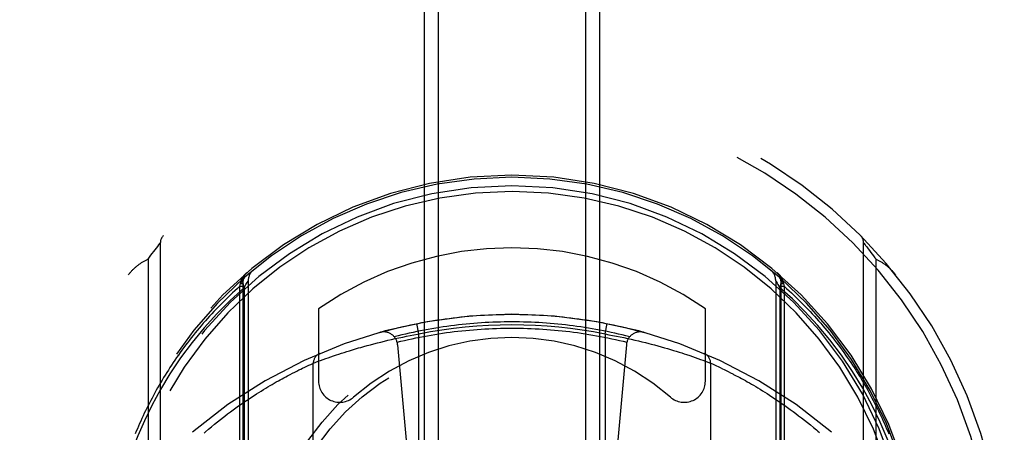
# Model space of a CAD drawing. Header units: inches. Extents: x 0 to 253, y 0 to 164.
# Tile 27 of 97: x 81.429 to 82.829, y 50.529 to 51.115. Entities that reach past the tile are written whole.
import ezdxf

# ---------------------------------------------------------------- set-up
doc = ezdxf.new("R2010")
doc.units = ezdxf.units.IN
doc.header["$LTSCALE"] = 13.939812
doc.header["$MEASUREMENT"] = 0
doc.linetypes.add('HIDDEN', pattern=[0.2, 0.1, -0.1])
doc.layers.add('RIGHTHAND_DOOR_ASSEMBLY', color=7, linetype='CONTINUOUS')

msp = doc.modelspace()

# ---------------------------------------------------------------- linework, layer by layer
at = {"layer": 'RIGHTHAND_DOOR_ASSEMBLY', "color": 8, "linetype": 'HIDDEN'}
for p, q in [((82.0038, 79.1721), (82.0038, 47.1704)), ((82.0238, 79.1722), (82.0238, 47.1704)), ((82.2338, 47.1704), (82.2338, 79.1722)), ((82.2538, 47.1704), (82.2538, 79.1721)), ((81.6232, 50.791), (81.6251, 50.7934)), ((81.6251, 50.7934), (81.6269, 50.7957)), ((81.6269, 50.7957), (81.6286, 50.7978)), ((81.6286, 50.7978), (81.6287, 50.798)), ((81.6287, 50.798), (81.6288, 50.7981)), ((81.6288, 50.7982), (81.6288, 49.8307)), ((81.6288, 50.7981), (81.6288, 50.7982)), ((82.6288, 49.8307), (82.6288, 50.7982)), ((82.6289, 50.7981), (82.6289, 50.798)), ((82.6289, 50.798), (82.6291, 50.7978)), ((82.6291, 50.7978), (82.6308, 50.7957)), ((82.6308, 50.7957), (82.6315, 50.7948)), ((82.6315, 50.7948), (82.6333, 50.7925)), ((82.6333, 50.7925), (82.6353, 50.7899)), ((81.6113, 50.7751), (81.6134, 50.7781)), ((81.6134, 50.7781), (81.6155, 50.7808)), ((81.6155, 50.7808), (81.6173, 50.7833)), ((81.6173, 50.7833), (81.6194, 50.7861)), ((81.6194, 50.7861), (81.6213, 50.7885)), ((81.6213, 50.7885), (81.6232, 50.791)), ((82.6353, 50.7899), (82.6373, 50.7873)), ((82.6373, 50.7873), (82.6392, 50.7848)), ((82.6392, 50.7848), (82.6409, 50.7825)), ((82.6409, 50.7825), (82.6428, 50.78)), ((82.6428, 50.78), (82.6448, 50.7773)), ((81.6113, 50.7751), (81.6113, 49.8538)), ((82.6448, 50.7773), (82.6464, 50.7751)), ((82.6464, 49.8538), (82.6464, 50.7751)), ((81.7419, 50.7367), (81.7429, 50.7406)), ((81.7419, 50.7367), (81.7463, 50.7367)), ((81.7419, 49.7033), (81.7419, 50.7367)), ((81.7429, 50.7406), (81.7432, 50.7425)), ((81.7429, 50.7406), (81.7463, 50.7406)), ((81.7432, 50.7425), (81.7433, 50.7432)), ((81.7463, 50.7444), (81.7463, 49.7282)), ((81.7463, 50.7443), (81.7463, 50.7444)), ((81.748, 50.7347), (81.7506, 50.7392)), ((81.7506, 50.7392), (81.7525, 50.7423)), ((81.7538, 50.7445), (81.7538, 49.7415)), ((82.5038, 50.7445), (82.5038, 49.7415)), ((82.507, 50.7392), (82.5097, 50.7347)), ((82.5113, 50.7444), (82.5113, 50.7443)), ((82.5113, 50.7444), (82.5113, 49.7282)), ((82.5113, 50.7406), (82.5148, 50.7406)), ((82.5113, 50.7367), (82.5157, 50.7367)), ((82.5143, 50.7432), (82.5145, 50.7425)), ((82.5145, 50.7425), (82.5148, 50.7406)), ((82.5148, 50.7406), (82.5157, 50.7367)), ((82.5157, 50.7367), (82.5157, 49.7033)), ((81.748, 50.7346), (81.748, 49.7488)), ((82.5097, 50.7347), (82.5097, 49.7487)), ((81.8538, 50.7048), (81.8538, 50.602)), ((82.4038, 50.602), (82.4038, 50.7048)), ((81.9963, 50.669), (81.9934, 50.6837)), ((82.2613, 50.669), (82.2642, 50.6837)), ((81.9787, 50.6657), (81.984, 50.6667)), ((81.984, 50.6667), (81.9893, 50.6677)), ((81.9963, 49.9549), (81.9963, 50.669)), ((82.2613, 50.669), (82.2666, 50.668)), ((82.2613, 50.669), (82.2613, 49.9549)), ((82.2666, 50.668), (82.2719, 50.667)), ((82.2719, 50.667), (82.2772, 50.666)), ((82.2772, 50.666), (82.2825, 50.665)), ((81.9182, 50.6512), (81.9229, 50.6525)), ((81.9229, 50.6525), (81.9276, 50.6538)), ((81.9276, 50.6538), (81.9325, 50.6551)), ((81.9325, 50.6551), (81.9374, 50.6563)), ((81.9374, 50.6563), (81.9424, 50.6576)), ((81.9424, 50.6576), (81.9474, 50.6588)), ((81.9474, 50.6588), (81.9525, 50.66)), ((81.9525, 50.66), (81.9577, 50.6612)), ((81.9577, 50.6612), (81.9629, 50.6624)), ((81.9629, 50.6624), (81.9681, 50.6635)), ((81.9662, 50.6537), (81.9963, 50.3144)), ((81.9681, 50.6635), (81.9734, 50.6646)), ((81.9734, 50.6646), (81.9787, 50.6657)), ((82.2915, 50.6537), (82.2613, 50.3144)), ((82.2825, 50.665), (82.2878, 50.6639)), ((82.2878, 50.6639), (82.293, 50.6627)), ((82.293, 50.6627), (82.2982, 50.6616)), ((82.2982, 50.6616), (82.3034, 50.6604)), ((82.3034, 50.6604), (82.3085, 50.6592)), ((82.3085, 50.6592), (82.3136, 50.658)), ((82.3136, 50.658), (82.3186, 50.6567)), ((82.3186, 50.6567), (82.3235, 50.6555)), ((82.3235, 50.6555), (82.3268, 50.6546)), ((82.3268, 50.6546), (82.3316, 50.6534)), ((82.3316, 50.6534), (82.3363, 50.6521)), ((82.3363, 50.6521), (82.341, 50.6508)), ((81.8751, 50.6379), (81.8794, 50.6394)), ((81.8794, 50.6394), (81.8828, 50.6405)), ((81.8828, 50.6405), (81.8864, 50.6416)), ((81.8864, 50.6416), (81.8901, 50.6428)), ((81.8901, 50.6428), (81.8939, 50.6441)), ((81.8939, 50.6441), (81.8979, 50.6453)), ((81.8979, 50.6453), (81.9021, 50.6465)), ((81.9021, 50.6465), (81.9063, 50.6478)), ((81.9063, 50.6478), (81.9107, 50.6491)), ((81.9107, 50.6491), (81.9137, 50.6499)), ((81.9137, 50.6499), (81.9182, 50.6512)), ((82.341, 50.6508), (82.3455, 50.6495)), ((82.3455, 50.6495), (82.3499, 50.6482)), ((82.3499, 50.6482), (82.3542, 50.647)), ((82.3542, 50.647), (82.3583, 50.6457)), ((82.3583, 50.6457), (82.3624, 50.6445)), ((82.3624, 50.6445), (82.3663, 50.6432)), ((82.3663, 50.6432), (82.3701, 50.642)), ((82.3701, 50.642), (82.3737, 50.6409)), ((82.3737, 50.6409), (82.3771, 50.6397)), ((82.3771, 50.6397), (82.3815, 50.6383)), ((82.3815, 50.6383), (82.3856, 50.6369)), ((81.8369, 50.6232), (81.8399, 50.6246)), ((81.8399, 50.6246), (81.8427, 50.6259)), ((81.8427, 50.6259), (81.8454, 50.6271)), ((81.8454, 50.6271), (81.8462, 50.6275)), ((81.8463, 50.6275), (81.8465, 50.6276)), ((81.8463, 49.9963), (81.8463, 50.6275)), ((81.8465, 50.6276), (81.8497, 50.6288)), ((81.8497, 50.6288), (81.8533, 50.6302)), ((81.8533, 50.6302), (81.8567, 50.6314)), ((81.8567, 50.6314), (81.8601, 50.6326)), ((81.8601, 50.6326), (81.8639, 50.634)), ((81.8639, 50.634), (81.8674, 50.6352)), ((81.8674, 50.6352), (81.8711, 50.6365)), ((81.8711, 50.6365), (81.8751, 50.6379)), ((82.3856, 50.6369), (82.3894, 50.6356)), ((82.3894, 50.6356), (82.3929, 50.6343)), ((82.3929, 50.6343), (82.3969, 50.6329)), ((82.3969, 50.6329), (82.4003, 50.6316)), ((82.4003, 50.6316), (82.4039, 50.6303)), ((82.4039, 50.6303), (82.4075, 50.629)), ((82.4111, 50.6276), (82.4112, 50.6276)), ((82.4112, 50.6276), (82.4113, 50.6275)), ((82.4113, 50.6275), (82.4114, 50.6275)), ((82.4113, 50.6275), (82.4113, 49.9963)), ((82.4114, 50.6275), (82.4138, 50.6264)), ((82.4138, 50.6264), (82.4167, 50.6251)), ((82.4167, 50.6251), (82.4194, 50.6238)), ((81.8096, 50.6096), (81.8132, 50.6115)), ((81.8132, 50.6115), (81.8166, 50.6132)), ((81.8166, 50.6132), (81.8199, 50.6149)), ((81.8199, 50.6149), (81.8229, 50.6164)), ((81.8229, 50.6164), (81.8258, 50.6179)), ((81.8258, 50.6179), (81.8286, 50.6192)), ((81.8286, 50.6192), (81.8311, 50.6204)), ((81.8311, 50.6204), (81.8342, 50.6219)), ((81.8342, 50.6219), (81.8369, 50.6232)), ((82.4194, 50.6238), (82.4219, 50.6227)), ((82.4219, 50.6227), (82.4248, 50.6213)), ((82.4248, 50.6213), (82.428, 50.6197)), ((82.428, 50.6197), (82.4307, 50.6185)), ((82.4307, 50.6185), (82.4335, 50.6171)), ((82.4335, 50.6171), (82.4364, 50.6156)), ((82.4364, 50.6156), (82.4396, 50.614)), ((82.444, 50.6117), (82.4476, 50.6098)), ((81.7848, 50.5957), (81.7879, 50.5975)), ((81.7879, 50.5975), (81.7908, 50.5992)), ((81.7908, 50.5992), (81.7937, 50.6009)), ((81.7937, 50.6009), (81.7966, 50.6025)), ((81.7966, 50.6025), (81.7993, 50.604)), ((81.7993, 50.604), (81.802, 50.6055)), ((81.802, 50.6055), (81.8046, 50.6069)), ((81.8046, 50.6069), (81.8072, 50.6083)), ((81.8072, 50.6083), (81.8096, 50.6096)), ((82.4476, 50.6098), (82.45, 50.6085)), ((82.45, 50.6085), (82.4526, 50.6072)), ((82.4526, 50.6072), (82.4552, 50.6057)), ((82.4552, 50.6057), (82.4578, 50.6043)), ((82.4578, 50.6043), (82.4606, 50.6028)), ((82.4606, 50.6028), (82.4634, 50.6012)), ((82.4634, 50.6012), (82.4663, 50.5995)), ((82.4663, 50.5995), (82.4692, 50.5978)), ((82.4692, 50.5978), (82.4722, 50.5961)), ((82.4722, 50.5961), (82.4753, 50.5943)), ((81.762, 50.5816), (81.7654, 50.5838)), ((81.7654, 50.5838), (81.7688, 50.586)), ((81.7688, 50.586), (81.7721, 50.588)), ((81.7721, 50.588), (81.7754, 50.5901)), ((81.7754, 50.5901), (81.7786, 50.592)), ((81.7786, 50.592), (81.7818, 50.5939)), ((81.7818, 50.5939), (81.7848, 50.5957)), ((82.4753, 50.5943), (82.4784, 50.5924)), ((82.4784, 50.5924), (82.4816, 50.5905)), ((82.4816, 50.5905), (82.4848, 50.5885)), ((82.4848, 50.5885), (82.4882, 50.5864)), ((82.4882, 50.5864), (82.4915, 50.5843)), ((82.4915, 50.5843), (82.495, 50.5821)), ((82.495, 50.5821), (82.4985, 50.5798)), ((81.7401, 50.5668), (81.7439, 50.5694)), ((81.7439, 50.5694), (81.7476, 50.572)), ((81.7476, 50.572), (81.7513, 50.5745)), ((81.7513, 50.5745), (81.7549, 50.5769)), ((81.7549, 50.5769), (81.7584, 50.5793)), ((81.7584, 50.5793), (81.762, 50.5816)), ((82.4985, 50.5798), (82.502, 50.5775)), ((82.502, 50.5775), (82.5056, 50.575)), ((82.5056, 50.575), (82.5093, 50.5726)), ((82.5093, 50.5726), (82.513, 50.57)), ((82.513, 50.57), (82.5168, 50.5674)), ((81.7204, 50.5523), (81.7244, 50.5554)), ((81.7244, 50.5554), (81.7284, 50.5584)), ((81.7284, 50.5584), (81.7324, 50.5612)), ((81.7324, 50.5612), (81.7363, 50.5641)), ((81.7363, 50.5641), (81.7401, 50.5668)), ((82.5168, 50.5674), (82.5206, 50.5646)), ((82.5206, 50.5646), (82.5245, 50.5618)), ((82.5245, 50.5618), (82.5284, 50.559)), ((82.5284, 50.559), (82.5324, 50.556)), ((82.5324, 50.556), (82.5364, 50.5529)), ((81.7017, 50.5374), (81.7059, 50.5409)), ((81.7059, 50.5409), (81.7101, 50.5443)), ((81.7101, 50.5443), (81.7143, 50.5476)), ((82.5364, 50.5529), (82.5405, 50.5498)), ((82.5405, 50.5498), (82.5446, 50.5466)), ((82.5446, 50.5466), (82.5488, 50.5432)), ((82.5488, 50.5432), (82.5531, 50.5398)), ((81.6931, 50.5302), (81.6974, 50.5339)), ((81.6974, 50.5339), (81.7017, 50.5374)), ((82.5531, 50.5398), (82.5573, 50.5363))]:
    msp.add_line(p, q, dxfattribs=at)
for points in [[(82.6288, 50.7982), (82.6289, 50.7981), (82.6289, 50.7981)], [(81.5834, 50.7532), (81.5841, 50.7541), (81.5848, 50.7549), (81.5855, 50.7557), (81.5862, 50.7565), (81.587, 50.7573), (81.5877, 50.7581), (81.5884, 50.7589), (81.5892, 50.7597), (81.5899, 50.7604), (81.5907, 50.7612), (81.5915, 50.7619), (81.5922, 50.7626), (81.593, 50.7633), (81.5938, 50.764), (81.5946, 50.7647), (81.5954, 50.7654), (81.5963, 50.766), (81.5971, 50.7667), (81.5979, 50.7673), (81.5988, 50.7679), (81.5996, 50.7685), (81.6005, 50.7691), (81.6013, 50.7697), (81.6022, 50.7703), (81.6031, 50.7708), (81.6039, 50.7713), (81.6048, 50.7719), (81.6057, 50.7724), (81.6066, 50.7729), (81.6075, 50.7733), (81.6085, 50.7738), (81.6094, 50.7742), (81.6103, 50.7747), (81.6113, 50.7751)], [(82.6464, 50.7751), (82.6473, 50.7747), (82.6483, 50.7742), (82.6492, 50.7738), (82.6501, 50.7733), (82.651, 50.7728), (82.6519, 50.7724), (82.6528, 50.7719), (82.6537, 50.7713), (82.6546, 50.7708), (82.6555, 50.7703), (82.6563, 50.7697), (82.6572, 50.7691), (82.658, 50.7685), (82.6589, 50.7679), (82.6597, 50.7673), (82.6606, 50.7667), (82.6614, 50.766), (82.6622, 50.7654), (82.663, 50.7647), (82.6638, 50.764), (82.6646, 50.7633), (82.6654, 50.7626), (82.6662, 50.7619), (82.667, 50.7612), (82.6677, 50.7604), (82.6685, 50.7597), (82.6692, 50.7589), (82.67, 50.7581), (82.6707, 50.7573), (82.6714, 50.7565), (82.6721, 50.7557), (82.6728, 50.7549), (82.6735, 50.7541), (82.6742, 50.7532)], [(81.7433, 50.7432), (81.7434, 50.7435), (81.7434, 50.7437), (81.7435, 50.7439), (81.7436, 50.7442), (81.7437, 50.7444), (81.7438, 50.7447), (81.7438, 50.7449), (81.7439, 50.7451), (81.744, 50.7454), (81.7441, 50.7456), (81.7442, 50.7459), (81.7443, 50.7461), (81.7444, 50.7463), (81.7445, 50.7466), (81.7446, 50.7468), (81.7447, 50.747), (81.7449, 50.7472), (81.745, 50.7475), (81.7451, 50.7477), (81.7452, 50.7479), (81.7453, 50.7482), (81.7454, 50.7484), (81.7456, 50.7486), (81.7457, 50.7488), (81.7458, 50.749), (81.746, 50.7493), (81.7461, 50.7495), (81.7462, 50.7497), (81.7464, 50.7499), (81.7465, 50.7501), (81.7467, 50.7503), (81.7468, 50.7505), (81.747, 50.7507), (81.7471, 50.751), (81.7473, 50.7512), (81.7474, 50.7514), (81.7476, 50.7516), (81.7477, 50.7518), (81.7479, 50.752), (81.748, 50.7522), (81.7482, 50.7524), (81.7484, 50.7526), (81.7485, 50.7527), (81.7487, 50.7529), (81.7489, 50.7531), (81.749, 50.7533), (81.7492, 50.7535), (81.7494, 50.7537), (81.7496, 50.7539), (81.7497, 50.7541), (81.7499, 50.7542), (81.7501, 50.7544), (81.7503, 50.7546), (81.7505, 50.7548), (81.7507, 50.755), (81.7508, 50.7551), (81.751, 50.7553), (81.7512, 50.7555), (81.7514, 50.7556), (81.7516, 50.7558)], [(82.506, 50.7558), (82.5062, 50.7556), (82.5064, 50.7555), (82.5066, 50.7553), (82.5068, 50.7551), (82.507, 50.755), (82.5072, 50.7548), (82.5074, 50.7546), (82.5075, 50.7544), (82.5077, 50.7542), (82.5079, 50.7541), (82.5081, 50.7539), (82.5083, 50.7537), (82.5084, 50.7535), (82.5086, 50.7533), (82.5088, 50.7531), (82.509, 50.7529), (82.5091, 50.7527), (82.5093, 50.7526), (82.5095, 50.7524), (82.5096, 50.7522), (82.5098, 50.752), (82.5099, 50.7518), (82.5101, 50.7516), (82.5102, 50.7514), (82.5104, 50.7512), (82.5105, 50.751), (82.5107, 50.7507), (82.5108, 50.7505), (82.511, 50.7503), (82.5111, 50.7501), (82.5113, 50.7499), (82.5114, 50.7497), (82.5116, 50.7495), (82.5117, 50.7493), (82.5118, 50.749), (82.5119, 50.7488), (82.5121, 50.7486), (82.5122, 50.7484), (82.5123, 50.7482), (82.5125, 50.7479), (82.5126, 50.7477), (82.5127, 50.7475), (82.5128, 50.7472), (82.5129, 50.747), (82.513, 50.7468), (82.5131, 50.7466), (82.5132, 50.7463), (82.5133, 50.7461), (82.5134, 50.7459), (82.5135, 50.7456), (82.5136, 50.7454), (82.5137, 50.7451), (82.5138, 50.7449), (82.5139, 50.7447), (82.514, 50.7444), (82.5141, 50.7442), (82.5141, 50.7439), (82.5142, 50.7437), (82.5143, 50.7435), (82.5143, 50.7432)], [(81.7419, 50.7367), (81.7384, 50.7336), (81.7349, 50.7304), (81.7314, 50.7272), (81.728, 50.724), (81.7246, 50.7208), (81.7213, 50.7175), (81.718, 50.7142), (81.7147, 50.711), (81.7115, 50.7077), (81.7083, 50.7044), (81.7051, 50.701), (81.702, 50.6977), (81.6989, 50.6943), (81.6958, 50.691), (81.6928, 50.6876), (81.6899, 50.6842), (81.6869, 50.6808), (81.684, 50.6773), (81.6812, 50.6739), (81.6783, 50.6705), (81.6755, 50.667), (81.6728, 50.6636), (81.6701, 50.6601), (81.6674, 50.6566), (81.6647, 50.6531), (81.6621, 50.6496), (81.6595, 50.6461), (81.657, 50.6426), (81.6545, 50.6391), (81.652, 50.6355), (81.6496, 50.632), (81.6472, 50.6284), (81.6448, 50.6249), (81.6425, 50.6213), (81.6402, 50.6177), (81.6379, 50.6142), (81.6357, 50.6106), (81.6335, 50.607), (81.6313, 50.6034), (81.6292, 50.5998), (81.6271, 50.5962), (81.625, 50.5926), (81.6229, 50.589), (81.6209, 50.5854), (81.619, 50.5818), (81.617, 50.5781), (81.6151, 50.5745), (81.6132, 50.5709), (81.6114, 50.5673), (81.6096, 50.5636), (81.6078, 50.56), (81.606, 50.5564), (81.6043, 50.5527), (81.6026, 50.5491), (81.601, 50.5454), (81.5993, 50.5418), (81.5977, 50.5381), (81.5962, 50.5345), (81.5946, 50.5308), (81.5931, 50.5271)], [(81.7432, 50.7425), (81.7434, 50.7425), (81.7435, 50.7426), (81.7437, 50.7426), (81.7439, 50.7427), (81.7441, 50.7427), (81.7442, 50.7428), (81.7444, 50.7428), (81.7445, 50.7429), (81.7447, 50.743), (81.7448, 50.743), (81.7449, 50.7431), (81.7451, 50.7431), (81.7452, 50.7432), (81.7453, 50.7432), (81.7454, 50.7433), (81.7455, 50.7434), (81.7456, 50.7434), (81.7457, 50.7435), (81.7458, 50.7435), (81.7459, 50.7436), (81.7459, 50.7437), (81.746, 50.7437), (81.7461, 50.7438), (81.7461, 50.7439), (81.7462, 50.7439), (81.7462, 50.744), (81.7462, 50.7441), (81.7463, 50.7441), (81.7463, 50.7442), (81.7463, 50.7442)], [(81.7433, 50.7432), (81.7435, 50.7433), (81.7437, 50.7434), (81.7439, 50.7434), (81.744, 50.7435), (81.7442, 50.7436), (81.7444, 50.7437), (81.7445, 50.7438), (81.7447, 50.7438), (81.7448, 50.7439), (81.7449, 50.744), (81.7451, 50.7441), (81.7452, 50.7442), (81.7453, 50.7443), (81.7454, 50.7444), (81.7455, 50.7445), (81.7456, 50.7446), (81.7457, 50.7446), (81.7458, 50.7447), (81.7459, 50.7448), (81.746, 50.7449), (81.7461, 50.745), (81.7461, 50.7451), (81.7462, 50.7452), (81.7462, 50.7453), (81.7463, 50.7454), (81.7463, 50.7455), (81.7463, 50.7456), (81.7464, 50.7457), (81.7464, 50.7458), (81.7464, 50.7459)], [(81.749, 50.7498), (81.7479, 50.7486), (81.747, 50.7471), (81.7465, 50.7454), (81.7462, 50.7435), (81.7462, 50.7414), (81.7465, 50.7392), (81.7471, 50.737), (81.748, 50.7347)], [(81.7525, 50.7423), (81.7535, 50.744), (81.7537, 50.7444), (81.7538, 50.7445)], [(82.5038, 50.7445), (82.5039, 50.7444), (82.5042, 50.744), (82.5046, 50.7433)], [(82.5046, 50.7433), (82.506, 50.7409), (82.507, 50.7392)], [(82.5097, 50.7347), (82.5106, 50.737), (82.5112, 50.7392), (82.5115, 50.7414), (82.5115, 50.7435), (82.5112, 50.7454), (82.5106, 50.7471), (82.5098, 50.7486), (82.5086, 50.7498)], [(82.5113, 50.7459), (82.5113, 50.7458), (82.5113, 50.7457), (82.5113, 50.7456), (82.5113, 50.7455), (82.5114, 50.7454), (82.5114, 50.7453), (82.5115, 50.7452), (82.5115, 50.7451), (82.5116, 50.745), (82.5117, 50.7449), (82.5117, 50.7448), (82.5118, 50.7447), (82.5119, 50.7446), (82.512, 50.7446), (82.5121, 50.7445), (82.5122, 50.7444), (82.5123, 50.7443), (82.5125, 50.7442), (82.5126, 50.7441), (82.5127, 50.744), (82.5129, 50.7439), (82.513, 50.7438), (82.5131, 50.7438), (82.5133, 50.7437), (82.5135, 50.7436), (82.5136, 50.7435), (82.5138, 50.7434), (82.514, 50.7434), (82.5142, 50.7433), (82.5143, 50.7432)], [(82.5113, 50.7442), (82.5114, 50.7442), (82.5114, 50.7441), (82.5114, 50.7441), (82.5114, 50.744), (82.5115, 50.7439), (82.5115, 50.7439), (82.5116, 50.7438), (82.5116, 50.7437), (82.5117, 50.7437), (82.5118, 50.7436), (82.5119, 50.7435), (82.5119, 50.7435), (82.512, 50.7434), (82.5121, 50.7434), (82.5122, 50.7433), (82.5124, 50.7432), (82.5125, 50.7432), (82.5126, 50.7431), (82.5127, 50.7431), (82.5128, 50.743), (82.513, 50.743), (82.5131, 50.7429), (82.5133, 50.7428), (82.5134, 50.7428), (82.5136, 50.7427), (82.5138, 50.7427), (82.5139, 50.7426), (82.5141, 50.7426), (82.5143, 50.7425), (82.5145, 50.7425)], [(82.5157, 50.7367), (82.5193, 50.7336), (82.5228, 50.7304), (82.5262, 50.7272), (82.5296, 50.724), (82.533, 50.7208), (82.5364, 50.7175), (82.5397, 50.7142), (82.543, 50.711), (82.5462, 50.7077), (82.5494, 50.7044), (82.5526, 50.701), (82.5557, 50.6977), (82.5588, 50.6943), (82.5618, 50.691), (82.5648, 50.6876), (82.5678, 50.6842), (82.5707, 50.6808), (82.5736, 50.6773), (82.5765, 50.6739), (82.5793, 50.6705), (82.5821, 50.667), (82.5849, 50.6636), (82.5876, 50.6601), (82.5903, 50.6566), (82.5929, 50.6531), (82.5955, 50.6496), (82.5981, 50.6461), (82.6007, 50.6426), (82.6032, 50.6391), (82.6056, 50.6355), (82.6081, 50.632), (82.6105, 50.6284), (82.6129, 50.6249), (82.6152, 50.6213), (82.6175, 50.6177), (82.6198, 50.6142), (82.622, 50.6106), (82.6242, 50.607), (82.6264, 50.6034), (82.6285, 50.5998), (82.6306, 50.5962), (82.6327, 50.5926), (82.6347, 50.589), (82.6367, 50.5854), (82.6387, 50.5818), (82.6406, 50.5781), (82.6425, 50.5745), (82.6444, 50.5709), (82.6463, 50.5673), (82.6481, 50.5636), (82.6499, 50.56), (82.6516, 50.5564), (82.6533, 50.5527), (82.655, 50.5491), (82.6567, 50.5454), (82.6583, 50.5418), (82.6599, 50.5381), (82.6615, 50.5345), (82.663, 50.5308), (82.6645, 50.5271)], [(81.748, 50.7346), (81.7282, 50.7166), (81.7092, 50.6977), (81.6911, 50.6778), (81.6739, 50.6569), (81.6576, 50.6349), (81.6425, 50.6125), (81.6289, 50.5901), (81.6166, 50.5675)], [(82.641, 50.5675), (82.6277, 50.5919), (82.6132, 50.6156), (82.5974, 50.6387), (82.5806, 50.6608), (82.5631, 50.6816), (82.5453, 50.701), (82.5275, 50.7187), (82.5097, 50.7347)], [(81.9409, 50.6712), (81.9463, 50.6727), (81.9517, 50.6741), (81.9571, 50.6755), (81.9625, 50.6769), (81.968, 50.6782), (81.9734, 50.6795), (81.9789, 50.6807), (81.9844, 50.6819), (81.9898, 50.683), (81.9953, 50.6841), (82.0008, 50.6851), (82.0063, 50.6861), (82.0118, 50.6871), (82.0174, 50.688), (82.0229, 50.6889), (82.0284, 50.6897), (82.034, 50.6905), (82.0395, 50.6912), (82.0451, 50.6919), (82.0506, 50.6926), (82.0562, 50.6932), (82.0618, 50.6937), (82.0673, 50.6942), (82.0729, 50.6947), (82.0785, 50.6951), (82.0841, 50.6955), (82.0897, 50.6958), (82.0953, 50.6961), (82.1009, 50.6964), (82.1064, 50.6966), (82.112, 50.6967), (82.1176, 50.6968), (82.1232, 50.6969), (82.1288, 50.6969), (82.1344, 50.6969), (82.14, 50.6968), (82.1456, 50.6967), (82.1512, 50.6966), (82.1568, 50.6964), (82.1624, 50.6961), (82.168, 50.6958), (82.1736, 50.6955), (82.1792, 50.6951), (82.1847, 50.6947), (82.1903, 50.6942), (82.1959, 50.6937), (82.2015, 50.6932), (82.207, 50.6926), (82.2126, 50.6919), (82.2181, 50.6912), (82.2237, 50.6905), (82.2292, 50.6897), (82.2348, 50.6889), (82.2403, 50.688), (82.2458, 50.6871), (82.2513, 50.6861), (82.2568, 50.6851), (82.2623, 50.6841), (82.2678, 50.683), (82.2733, 50.6819), (82.2788, 50.6807), (82.2842, 50.6795), (82.2897, 50.6782), (82.2951, 50.6769), (82.3006, 50.6755), (82.306, 50.6741), (82.3114, 50.6727), (82.3168, 50.6712)], [(82.2962, 50.6649), (82.2909, 50.6663), (82.2856, 50.6676), (82.2803, 50.6688), (82.2749, 50.67), (82.2696, 50.6712), (82.2642, 50.6723), (82.2589, 50.6734), (82.2535, 50.6745), (82.2481, 50.6754), (82.2428, 50.6764), (82.2374, 50.6773), (82.232, 50.6782), (82.2266, 50.679), (82.2212, 50.6798), (82.2158, 50.6805), (82.2104, 50.6812), (82.205, 50.6818), (82.1995, 50.6824), (82.1941, 50.683), (82.1887, 50.6835), (82.1833, 50.6839), (82.1778, 50.6843), (82.1724, 50.6847), (82.167, 50.6851), (82.1615, 50.6853), (82.1561, 50.6856), (82.1506, 50.6858), (82.1452, 50.6859), (82.1397, 50.6861), (82.1343, 50.6861), (82.1288, 50.6861), (82.1234, 50.6861), (82.1179, 50.6861), (82.1125, 50.6859), (82.107, 50.6858), (82.1016, 50.6856), (82.0961, 50.6853), (82.0907, 50.6851), (82.0853, 50.6847), (82.0798, 50.6843), (82.0744, 50.6839), (82.069, 50.6835), (82.0635, 50.683), (82.0581, 50.6824), (82.0527, 50.6818), (82.0473, 50.6812), (82.0419, 50.6805), (82.0364, 50.6798), (82.031, 50.679), (82.0257, 50.6782), (82.0203, 50.6773), (82.0149, 50.6764), (82.0095, 50.6754), (82.0041, 50.6745), (81.9988, 50.6734), (81.9934, 50.6723), (81.9881, 50.6712), (81.9827, 50.67), (81.9774, 50.6688), (81.9721, 50.6676), (81.9668, 50.6663), (81.9615, 50.6649)], [(81.9655, 50.6574), (81.9708, 50.6587), (81.9762, 50.6599), (81.9816, 50.6612), (81.9869, 50.6623), (81.9923, 50.6634), (81.9977, 50.6645), (82.0031, 50.6656), (82.0085, 50.6666), (82.0139, 50.6675), (82.0193, 50.6684), (82.0248, 50.6693), (82.0302, 50.6701), (82.0357, 50.6709), (82.0411, 50.6716), (82.0466, 50.6723), (82.052, 50.6729), (82.0575, 50.6735), (82.063, 50.6741), (82.0684, 50.6746), (82.0739, 50.6751), (82.0794, 50.6755), (82.0849, 50.6759), (82.0904, 50.6762), (82.0959, 50.6765), (82.1013, 50.6767), (82.1068, 50.6769), (82.1123, 50.6771), (82.1178, 50.6772), (82.1233, 50.6773), (82.1288, 50.6773)], [(81.9893, 50.6677), (81.9946, 50.6687), (81.9963, 50.669)], [(82.1288, 50.6773), (82.1343, 50.6773), (82.1398, 50.6772), (82.1453, 50.6771), (82.1508, 50.6769), (82.1563, 50.6767), (82.1618, 50.6765), (82.1673, 50.6762), (82.1728, 50.6759), (82.1783, 50.6755), (82.1837, 50.6751), (82.1892, 50.6746), (82.1947, 50.6741), (82.2002, 50.6735), (82.2056, 50.6729), (82.2111, 50.6723), (82.2165, 50.6716), (82.222, 50.6709), (82.2274, 50.6701), (82.2329, 50.6693), (82.2383, 50.6684), (82.2437, 50.6675), (82.2491, 50.6666), (82.2546, 50.6656), (82.26, 50.6645), (82.2653, 50.6634), (82.2707, 50.6623), (82.2761, 50.6612), (82.2815, 50.6599), (82.2868, 50.6587), (82.2922, 50.6574)], [(81.8462, 50.6275), (81.8463, 50.6275), (81.8463, 50.6275)], [(82.4075, 50.629), (82.411, 50.6277), (82.4111, 50.6276)], [(82.4396, 50.614), (82.4429, 50.6123), (82.444, 50.6117)], [(81.6166, 50.5675), (81.6062, 50.5459), (81.5967, 50.5243), (81.5883, 50.5026), (81.5809, 50.4806), (81.5742, 50.4581), (81.5685, 50.435), (81.5636, 50.411), (81.5597, 50.3861)], [(82.698, 50.3862), (82.6947, 50.4076), (82.6904, 50.4294), (82.6851, 50.4516), (82.6788, 50.4743), (82.6712, 50.4973), (82.6624, 50.5206), (82.6524, 50.544), (82.641, 50.5675)], [(81.7143, 50.5476), (81.7184, 50.5508), (81.7204, 50.5523)], [(81.6909, 50.5283), (81.6931, 50.5302)], [(82.5573, 50.5363), (82.5617, 50.5327), (82.5638, 50.5308), (82.566, 50.529)]]:
    msp.add_lwpolyline(points, dxfattribs=at)
for radius in [0.35, 0.335]:
    msp.add_circle((82.1288, 50.3214), radius, dxfattribs=at)
for centre, radius, start, end in [((82.1288, 50.3144), 0.7, 305.5126, 234.4874), ((82.1288, 50.3144), 0.685, 305.5126, 234.4874), ((82.1288, 50.3119), 0.5825, 0.2464, 179.7536), ((82.1288, 50.3114), 0.58, 7.6622, 172.3378), ((82.1288, 50.3119), 0.5675, 0.2497, 179.7503), ((82.1288, 50.3114), 0.56, 7.6662, 172.3273), ((81.6438, 50.7982), 0.015, 135.0748, 180), ((82.6138, 50.7982), 0.015, 0, 44.9252), ((82.1288, 50.3114), 0.48, 55.0461, 124.9539), ((81.7613, 50.7444), 0.015, 130.3587, 180), ((81.7738, 50.7445), 0.02, 129.3378, 179.9984), ((82.4838, 50.7445), 0.02, 0, 50.6594), ((82.4963, 50.7444), 0.015, 0, 49.6413), ((82.1288, 49.9969), 0.7, 49.529, 130.471), ((82.1288, 49.9969), 0.685, 78.8469, 101.1531), ((81.9462, 50.652), 0.02, 5.0796, 105.5752), ((82.3114, 50.652), 0.02, 74.4248, 174.9204), ((82.1288, 50.3214), 0.3425, 48.8739, 131.1261), ((81.8613, 50.6275), 0.015, 112.9863, 180), ((82.3963, 50.6275), 0.015, 0, 67.0137), ((81.8838, 50.602), 0.03, 180, 311.1261), ((82.3738, 50.602), 0.03, 228.8739, 360)]:
    msp.add_arc(centre, radius, start, end, dxfattribs=at)

doc.saveas('drawing.dxf')
